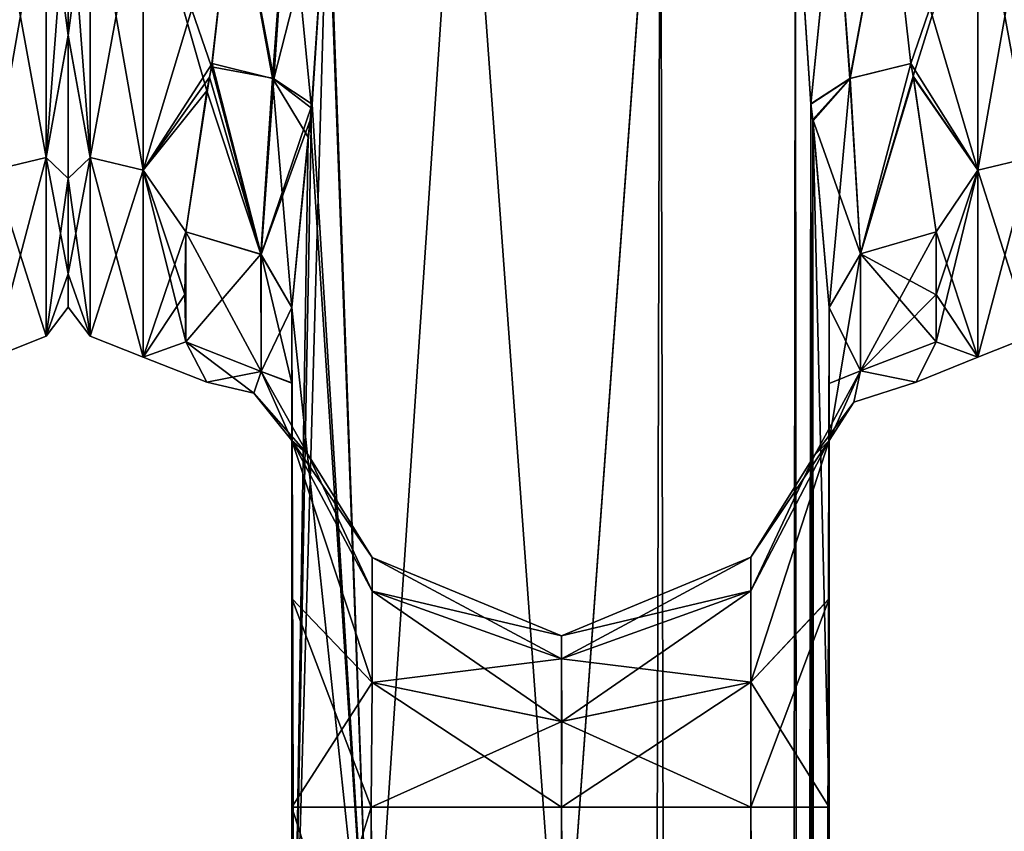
# Model space of a CAD drawing. Extents: x -23 to 1160, y -1799 to -1.
# Tile 181 of 216: x 780 to 826, y -73 to -35. Entities that reach past the tile are written whole.
import ezdxf

# ---------------------------------------------------------------- set-up
doc = ezdxf.new("R2010")
doc.units = 0
doc.header["$LTSCALE"] = 72.282644
for name, color, linetype in [('1143', 7, 'CONTINUOUS'), ('1147', 7, 'CONTINUOUS'), ('1217', 7, 'CONTINUOUS'), ('1218', 7, 'CONTINUOUS'), ('1221', 7, 'CONTINUOUS'), ('1223', 7, 'CONTINUOUS'), ('1224', 7, 'CONTINUOUS'), ('1228', 7, 'CONTINUOUS'), ('1229', 7, 'CONTINUOUS'), ('1230', 7, 'CONTINUOUS'), ('1232', 7, 'CONTINUOUS'), ('1233', 7, 'CONTINUOUS'), ('1234', 7, 'CONTINUOUS'), ('1236', 7, 'CONTINUOUS'), ('1237', 7, 'CONTINUOUS'), ('1238', 7, 'CONTINUOUS'), ('1258', 7, 'CONTINUOUS'), ('1259', 7, 'CONTINUOUS'), ('1260', 7, 'CONTINUOUS'), ('1264', 7, 'CONTINUOUS'), ('1265', 7, 'CONTINUOUS'), ('1266', 7, 'CONTINUOUS'), ('1267', 7, 'CONTINUOUS'), ('1268', 7, 'CONTINUOUS')]:
    doc.layers.add(name, color=color, linetype=linetype)

msp = doc.modelspace()

# ---------------------------------------------------------------- linework, layer by layer
at = {"layer": '1143', "linetype": 'CONTINUOUS'}
for points in [[(782, -28, -20.5), (782, -28, 20.5), (782, -35.792, 18.957), (782, -28, -20.5)], [(782, -35.799, -18.954), (782, -28, -20.5), (782, -35.792, 18.957), (782, -35.799, -18.954)], [(782, -42.48, 14.508), (782, -35.799, -18.954), (782, -35.792, 18.957), (782, -42.48, 14.508)], [(782, -42.483, -14.505), (782, -35.799, -18.954), (782, -42.48, 14.508), (782, -42.483, -14.505)], [(782, -46.935, 7.854), (782, -42.483, -14.505), (782, -42.48, 14.508), (782, -46.935, 7.854)], [(782, -46.933, -7.859), (782, -42.483, -14.505), (782, -46.935, 7.854), (782, -46.933, -7.859)], [(782, -48.497, -0.006), (782, -46.933, -7.859), (782, -46.935, 7.854), (782, -48.497, -0.006)]]:
    msp.add_3dface(points, dxfattribs=at)
at = {"layer": '1147', "linetype": 'CONTINUOUS'}
for points in [[(778.5, -42.103, -19.419), (778.5, -28, -24), (780.975, -41.504, -18.587), (778.5, -42.103, -19.419)], [(778.5, -28, -24), (780.975, -28, -22.975), (780.975, -41.504, -18.587), (778.5, -28, -24)], [(778.5, -28, 24), (778.5, -42.099, 19.422), (780.975, -28, 22.975), (778.5, -28, 24)], [(778.5, -42.099, 19.422), (780.975, -41.504, 18.587), (780.975, -28, 22.975), (778.5, -42.099, 19.422)], [(782, -35.792, 18.957), (782, -28, 20.5), (780.975, -41.504, 18.587), (782, -35.792, 18.957)], [(780.975, -41.504, 18.587), (782, -28, 20.5), (780.975, -28, 22.975), (780.975, -41.504, 18.587)], [(782, -28, -20.5), (782, -35.799, -18.954), (780.975, -28, -22.975), (782, -28, -20.5)], [(780.975, -28, -22.975), (782, -35.799, -18.954), (780.975, -41.504, -18.587), (780.975, -28, -22.975)], [(782, -42.48, 14.508), (782, -35.792, 18.957), (780.975, -41.504, 18.587), (782, -42.48, 14.508)], [(782, -35.799, -18.954), (782, -42.483, -14.505), (780.975, -41.504, -18.587), (782, -35.799, -18.954)], [(778.5, -42.099, 19.422), (778.5, -50.828, 7.407), (780.975, -41.504, 18.587), (778.5, -42.099, 19.422)], [(778.5, -50.828, 7.407), (780.975, -49.85, 7.1), (780.975, -41.504, 18.587), (778.5, -50.828, 7.407)], [(778.5, -42.103, -19.419), (780.975, -41.504, -18.587), (780.975, -49.85, -7.1), (778.5, -42.103, -19.419)], [(782, -42.483, -14.505), (782, -46.933, -7.859), (780.975, -41.504, -18.587), (782, -42.483, -14.505)], [(780.975, -41.504, -18.587), (782, -46.933, -7.859), (780.975, -49.85, -7.1), (780.975, -41.504, -18.587)], [(780.975, -49.85, 7.1), (782, -42.48, 14.508), (780.975, -41.504, 18.587), (780.975, -49.85, 7.1)], [(778.5, -50.829, -7.407), (778.5, -42.103, -19.419), (780.975, -49.85, -7.1), (778.5, -50.829, -7.407)], [(782, -46.935, 7.854), (782, -42.48, 14.508), (780.975, -49.85, 7.1), (782, -46.935, 7.854)], [(782, -46.933, -7.859), (782, -48.497, -0.006), (780.975, -49.85, -7.1), (782, -46.933, -7.859)], [(782, -48.497, -0.006), (782, -46.935, 7.854), (780.975, -49.85, 7.1), (782, -48.497, -0.006)], [(780.975, -49.85, -7.1), (782, -48.497, -0.006), (780.975, -49.85, 7.1), (780.975, -49.85, -7.1)], [(778.5, -50.828, 7.407), (778.5, -50.829, -7.407), (780.975, -49.85, 7.1), (778.5, -50.828, 7.407)], [(778.5, -50.829, -7.407), (780.975, -49.85, -7.1), (780.975, -49.85, 7.1), (778.5, -50.829, -7.407)]]:
    msp.add_3dface(points, dxfattribs=at)
at = {"layer": '1217', "linetype": 'CONTINUOUS'}
for points in [[(817.55, -71.85, -20.5), (817.55, -48.512, -20.5), (817.55, -52.028, -16.237), (817.55, -71.85, -20.5)], [(817.55, -48.512, 20.5), (817.55, -71.85, 20.5), (817.55, -62.106, 18.036), (817.55, -48.512, 20.5)], [(817.55, -52.061, 16.188), (817.55, -48.512, 20.5), (817.55, -62.106, 18.036), (817.55, -52.061, 16.188)], [(817.55, -62.113, -18.04), (817.55, -71.85, -20.5), (817.55, -52.028, -16.237), (817.55, -62.113, -18.04)], [(817.55, -54.723, -11.265), (817.55, -62.113, -18.04), (817.55, -52.028, -16.237), (817.55, -54.723, -11.265)], [(817.55, -54.723, 11.265), (817.55, -52.061, 16.188), (817.55, -62.106, 18.036), (817.55, -54.723, 11.265)]]:
    msp.add_3dface(points, dxfattribs=at)
at = {"layer": '1218', "linetype": 'CONTINUOUS'}
for points in [[(792.45, -48.51, 20.502), (792.45, -52.037, 16.224), (792.45, -71.85, 20.5), (792.45, -48.51, 20.502)], [(792.45, -52.033, -16.23), (792.45, -48.512, -20.5), (792.45, -62.108, -18.037), (792.45, -52.033, -16.23)], [(792.45, -62.108, -18.037), (792.45, -48.512, -20.5), (792.45, -71.85, -20.5), (792.45, -62.108, -18.037)], [(792.45, -54.723, -11.265), (792.45, -52.033, -16.23), (792.45, -62.108, -18.037), (792.45, -54.723, -11.265)], [(792.45, -52.037, 16.224), (792.45, -54.723, 11.265), (792.45, -62.103, 18.035), (792.45, -52.037, 16.224)], [(792.45, -71.85, 20.5), (792.45, -52.037, 16.224), (792.45, -62.103, 18.035), (792.45, -71.85, 20.5)]]:
    msp.add_3dface(points, dxfattribs=at)
at = {"layer": '1221', "linetype": 'CONTINUOUS'}
for points in [[(820.347, -28, -24), (824.5, -28, -24), (824.5, -42.103, -19.419), (820.347, -28, -24)], [(821.374, -37.118, -22.201), (820.347, -28, -24), (824.5, -42.103, -19.419), (821.374, -37.118, -22.201)], [(824.5, -28, 24), (820.347, -28, 24), (821.372, -37.11, 22.204), (824.5, -28, 24)], [(821.482, -37.713, 21.947), (824.5, -28, 24), (821.372, -37.11, 22.204), (821.482, -37.713, 21.947)], [(824.5, -28, 24), (821.482, -37.713, 21.947), (824.5, -42.099, 19.422), (824.5, -28, 24)], [(821.494, -37.771, -21.921), (821.374, -37.118, -22.201), (824.5, -42.103, -19.419), (821.494, -37.771, -21.921)], [(821.482, -37.713, 21.947), (822.55, -44.976, 16.966), (824.5, -42.099, 19.422), (821.482, -37.713, 21.947)], [(822.55, -44.976, -16.966), (821.494, -37.771, -21.921), (824.5, -42.103, -19.419), (822.55, -44.976, -16.966)], [(822.55, -47.913, 13.397), (822.55, -50.115, 9.323), (824.5, -42.099, 19.422), (822.55, -47.913, 13.397)], [(824.5, -42.099, 19.422), (822.55, -50.115, 9.323), (824.5, -50.828, 7.407), (824.5, -42.099, 19.422)], [(822.55, -44.976, 16.966), (822.55, -47.913, 13.397), (824.5, -42.099, 19.422), (822.55, -44.976, 16.966)], [(824.5, -50.829, -7.407), (822.55, -44.976, -16.966), (824.5, -42.103, -19.419), (824.5, -50.829, -7.407)], [(822.55, -47.901, -13.415), (822.55, -44.976, -16.966), (824.5, -50.829, -7.407), (822.55, -47.901, -13.415)], [(822.55, -50.115, -9.323), (822.55, -47.901, -13.415), (824.5, -50.829, -7.407), (822.55, -50.115, -9.323)], [(821.613, -52, 0.001), (822.55, -50.115, -9.323), (824.5, -50.829, -7.407), (821.613, -52, 0.001)], [(822.55, -50.115, 9.323), (821.613, -52, 0.001), (824.5, -50.828, 7.407), (822.55, -50.115, 9.323)], [(824.5, -50.828, 7.407), (821.613, -52, 0.001), (824.5, -50.829, -7.407), (824.5, -50.828, 7.407)]]:
    msp.add_3dface(points, dxfattribs=at)
at = {"layer": '1223', "linetype": 'CONTINUOUS'}
for points in [[(824.5, -42.103, -19.419), (824.5, -28, -24), (826.975, -41.504, -18.587), (824.5, -42.103, -19.419)], [(824.5, -28, -24), (826.975, -28, -22.975), (826.975, -41.504, -18.587), (824.5, -28, -24)], [(824.5, -28, 24), (824.5, -42.099, 19.422), (826.975, -28, 22.975), (824.5, -28, 24)], [(824.5, -42.099, 19.422), (826.975, -41.504, 18.587), (826.975, -28, 22.975), (824.5, -42.099, 19.422)], [(824.5, -42.099, 19.422), (824.5, -50.828, 7.407), (826.975, -41.504, 18.587), (824.5, -42.099, 19.422)], [(824.5, -50.828, 7.407), (826.975, -49.85, 7.1), (826.975, -41.504, 18.587), (824.5, -50.828, 7.407)], [(824.5, -42.103, -19.419), (826.975, -41.504, -18.587), (826.975, -49.85, -7.1), (824.5, -42.103, -19.419)], [(824.5, -50.829, -7.407), (824.5, -42.103, -19.419), (826.975, -49.85, -7.1), (824.5, -50.829, -7.407)], [(824.5, -50.828, 7.407), (824.5, -50.829, -7.407), (826.975, -49.85, 7.1), (824.5, -50.828, 7.407)], [(824.5, -50.829, -7.407), (826.975, -49.85, -7.1), (826.975, -49.85, 7.1), (824.5, -50.829, -7.407)]]:
    msp.add_3dface(points, dxfattribs=at)
at = {"layer": '1224', "linetype": 'CONTINUOUS'}
for points in [[(800.43, -20, -32.115), (796.161, -83.45, -29.288), (794.124, -28, -26.571), (800.43, -20, -32.115)], [(805.05, -83.45, -33), (796.161, -83.45, -29.288), (800.43, -20, -32.115), (805.05, -83.45, -33)], [(809.67, -20, -32.115), (805.05, -83.45, -33), (800.43, -20, -32.115), (809.67, -20, -32.115)], [(813.795, -1716.55, -29.333), (805.05, -1716.55, -33), (809.67, -20, -32.115), (813.795, -1716.55, -29.333)], [(805.05, -1716.55, -33), (805.05, -83.45, -33), (809.67, -20, -32.115), (805.05, -1716.55, -33)], [(815.976, -28, -26.571), (813.795, -1716.55, -29.333), (809.67, -20, -32.115), (815.976, -28, -26.571)], [(796.161, -83.45, -29.288), (792.55, -83.45, -20.5), (794.124, -28, -26.571), (796.161, -83.45, -29.288)], [(794.124, -28, -26.571), (792.55, -83.45, -20.5), (793.375, -39.193, -24.967), (794.124, -28, -26.571)], [(816.706, -39.014, -25.014), (813.795, -1716.55, -29.333), (815.976, -28, -26.571), (816.706, -39.014, -25.014)], [(816.794, -39.796, -24.78), (813.795, -1716.55, -29.333), (816.706, -39.014, -25.014), (816.794, -39.796, -24.78)], [(793.375, -39.193, -24.967), (792.55, -83.45, -20.5), (793.217, -40.556, -24.53), (793.375, -39.193, -24.967)], [(817.55, -48.512, -20.5), (813.795, -1716.55, -29.333), (816.794, -39.796, -24.78), (817.55, -48.512, -20.5)], [(792.55, -83.45, -20.5), (792.45, -48.512, -20.5), (793.217, -40.556, -24.53), (792.55, -83.45, -20.5)], [(792.45, -71.85, -20.5), (792.45, -48.512, -20.5), (792.55, -83.45, -20.5), (792.45, -71.85, -20.5)], [(817.55, -48.512, -20.5), (817.55, -71.85, -20.5), (813.795, -1716.55, -29.333), (817.55, -48.512, -20.5)], [(805.05, -71.85, -8), (805, -1716.55, -8), (813.839, -1728.15, -11.612), (805.05, -71.85, -8)], [(813.903, -71.85, -11.675), (805.05, -71.85, -8), (813.839, -1728.15, -11.612), (813.903, -71.85, -11.675)], [(817.55, -71.85, -20.5), (817.55, -1716.55, -20.5), (813.795, -1716.55, -29.333), (817.55, -71.85, -20.5)], [(817.55, -1728.15, -20.5), (813.903, -71.85, -11.675), (813.839, -1728.15, -11.612), (817.55, -1728.15, -20.5)], [(817.55, -1728.15, -20.5), (817.55, -1716.55, -20.5), (813.903, -71.85, -11.675), (817.55, -1728.15, -20.5)], [(817.55, -1716.55, -20.5), (817.55, -71.85, -20.5), (813.903, -71.85, -11.675), (817.55, -1716.55, -20.5)]]:
    msp.add_3dface(points, dxfattribs=at)
at = {"layer": '1228', "linetype": 'CONTINUOUS'}
for points in [[(794.021, -24.104, 26.383), (796.162, -83.45, 29.29), (800.429, -20, 32.115), (794.021, -24.104, 26.383)], [(796.162, -83.45, 29.29), (805.05, -83.45, 33), (800.429, -20, 32.115), (796.162, -83.45, 29.29)], [(800.429, -20, 32.115), (805.05, -83.45, 33), (809.67, -20, 32.115), (800.429, -20, 32.115)], [(805.05, -83.45, 33), (813.795, -1716.55, 29.333), (809.67, -20, 32.115), (805.05, -83.45, 33)], [(809.67, -20, 32.115), (813.795, -1716.55, 29.333), (815.976, -28, 26.571), (809.67, -20, 32.115)], [(794.124, -28, 26.571), (796.162, -83.45, 29.29), (794.021, -24.104, 26.383), (794.124, -28, 26.571)], [(793.394, -39.016, 25.015), (796.162, -83.45, 29.29), (794.124, -28, 26.571), (793.394, -39.016, 25.015)], [(813.795, -1716.55, 29.333), (817.55, -1716.55, 20.5), (815.976, -28, 26.571), (813.795, -1716.55, 29.333)], [(815.976, -28, 26.571), (817.55, -1716.55, 20.5), (816.705, -39.005, 25.017), (815.976, -28, 26.571)], [(793.31, -39.765, 24.791), (796.162, -83.45, 29.29), (793.394, -39.016, 25.015), (793.31, -39.765, 24.791)], [(816.705, -39.005, 25.017), (817.55, -1716.55, 20.5), (816.786, -39.724, 24.803), (816.705, -39.005, 25.017)], [(792.45, -48.51, 20.502), (796.162, -83.45, 29.29), (793.31, -39.765, 24.791), (792.45, -48.51, 20.502)], [(817.55, -71.85, 20.5), (817.55, -48.512, 20.5), (816.786, -39.724, 24.803), (817.55, -71.85, 20.5)], [(817.55, -1716.55, 20.5), (817.55, -71.85, 20.5), (816.786, -39.724, 24.803), (817.55, -1716.55, 20.5)], [(792.45, -48.51, 20.502), (792.45, -71.85, 20.5), (796.162, -83.45, 29.29), (792.45, -48.51, 20.502)], [(792.45, -71.85, 20.5), (792.55, -83.45, 20.5), (796.162, -83.45, 29.29), (792.45, -71.85, 20.5)], [(805, -1716.55, 8), (805.05, -71.85, 8), (813.839, -1728.15, 11.612), (805, -1716.55, 8)], [(805.05, -71.85, 8), (813.903, -71.85, 11.675), (813.839, -1728.15, 11.612), (805.05, -71.85, 8)], [(817.55, -71.85, 20.5), (817.55, -1716.55, 20.5), (813.839, -1728.15, 11.612), (817.55, -71.85, 20.5)], [(813.903, -71.85, 11.675), (817.55, -71.85, 20.5), (813.839, -1728.15, 11.612), (813.903, -71.85, 11.675)]]:
    msp.add_3dface(points, dxfattribs=at)
at = {"layer": '1229', "linetype": 'CONTINUOUS'}
for points in [[(792.45, -54.723, -11.265), (792.45, -62.108, -18.037), (796.211, -66.019, -10.099), (792.45, -54.723, -11.265)], [(792.45, -54.723, -11.265), (796.211, -66.019, -10.099), (796.211, -61.751, -5.831), (792.45, -54.723, -11.265)], [(792.45, -54.723, -11.265), (796.211, -61.751, -5.831), (796.211, -60.189), (792.45, -54.723, -11.265)], [(792.45, -54.723, -11.265), (796.211, -60.189), (793.219, -55.385, 0.019), (792.45, -54.723, -11.265)], [(792.45, -62.103, 18.035), (792.45, -54.723, 11.265), (796.211, -66.019, 10.099), (792.45, -62.103, 18.035)], [(792.45, -54.723, 11.265), (796.211, -61.751, 5.831), (796.211, -66.019, 10.099), (792.45, -54.723, 11.265)], [(796.211, -61.751, 5.831), (792.45, -54.723, 11.265), (793.219, -55.385, 0.019), (796.211, -61.751, 5.831)], [(817.55, -62.113, -18.04), (817.55, -54.723, -11.265), (813.903, -66.012, -10.111), (817.55, -62.113, -18.04)], [(817.55, -54.723, -11.265), (816.881, -55.386, 0.001), (813.903, -61.739, -5.838), (817.55, -54.723, -11.265)], [(813.903, -66.012, -10.111), (817.55, -54.723, -11.265), (813.903, -61.739, -5.838), (813.903, -66.012, -10.111)], [(817.55, -54.723, 11.265), (817.55, -62.106, 18.036), (813.903, -66.012, 10.111), (817.55, -54.723, 11.265)], [(816.881, -55.386, 0.001), (817.55, -54.723, 11.265), (813.903, -60.175), (816.881, -55.386, 0.001)], [(813.903, -60.175), (817.55, -54.723, 11.265), (813.903, -61.739, 5.838), (813.903, -60.175)], [(813.903, -61.739, 5.838), (817.55, -54.723, 11.265), (813.903, -66.012, 10.111), (813.903, -61.739, 5.838)], [(796.211, -60.189), (796.211, -61.751, 5.831), (793.219, -55.385, 0.019), (796.211, -60.189)], [(813.903, -61.739, -5.838), (816.881, -55.386, 0.001), (813.903, -60.175), (813.903, -61.739, -5.838)], [(805.055, -63.85), (805.053, -64.922, 4), (796.211, -60.189), (805.055, -63.85)], [(796.211, -61.751, -5.831), (805.055, -63.85), (796.211, -60.189), (796.211, -61.751, -5.831)], [(796.211, -60.189), (805.053, -64.922, 4), (796.211, -61.751, 5.831), (796.211, -60.189)], [(813.903, -60.175), (813.903, -61.739, 5.838), (805.055, -63.85), (813.903, -60.175)], [(805.057, -64.922, -4), (813.903, -60.175), (805.055, -63.85), (805.057, -64.922, -4)], [(813.903, -61.739, -5.838), (813.903, -60.175), (805.057, -64.922, -4), (813.903, -61.739, -5.838)], [(805.057, -64.922, -4), (805.055, -63.85), (796.211, -61.751, -5.831), (805.057, -64.922, -4)], [(796.211, -66.019, -10.099), (805.057, -64.922, -4), (796.211, -61.751, -5.831), (796.211, -66.019, -10.099)], [(805.053, -64.922, 4), (805.052, -67.85, 6.928), (796.211, -61.751, 5.831), (805.053, -64.922, 4)], [(796.211, -61.751, 5.831), (805.052, -67.85, 6.928), (796.211, -66.019, 10.099), (796.211, -61.751, 5.831)], [(813.903, -61.739, 5.838), (813.903, -66.012, 10.111), (805.053, -64.922, 4), (813.903, -61.739, 5.838)], [(805.055, -63.85), (813.903, -61.739, 5.838), (805.053, -64.922, 4), (805.055, -63.85)], [(805.058, -67.85, -6.928), (813.903, -61.739, -5.838), (805.057, -64.922, -4), (805.058, -67.85, -6.928)], [(813.903, -66.012, -10.111), (813.903, -61.739, -5.838), (805.058, -67.85, -6.928), (813.903, -66.012, -10.111)], [(792.45, -71.85, 20.5), (792.45, -62.103, 18.035), (796.161, -71.85, 11.612), (792.45, -71.85, 20.5)], [(796.161, -71.85, 11.612), (792.45, -62.103, 18.035), (796.211, -66.019, 10.099), (796.161, -71.85, 11.612)], [(792.45, -62.108, -18.037), (792.45, -71.85, -20.5), (796.211, -66.019, -10.099), (792.45, -62.108, -18.037)], [(817.55, -62.106, 18.036), (817.55, -71.85, 20.5), (813.903, -66.012, 10.111), (817.55, -62.106, 18.036)], [(817.55, -71.85, -20.5), (817.55, -62.113, -18.04), (813.903, -71.85, -11.675), (817.55, -71.85, -20.5)], [(813.903, -71.85, -11.675), (817.55, -62.113, -18.04), (813.903, -66.012, -10.111), (813.903, -71.85, -11.675)], [(805.058, -67.85, -6.928), (805.057, -64.922, -4), (796.211, -66.019, -10.099), (805.058, -67.85, -6.928)], [(805.053, -64.922, 4), (813.903, -66.012, 10.111), (805.052, -67.85, 6.928), (805.053, -64.922, 4)], [(792.45, -71.85, -20.5), (796.161, -71.85, -11.612), (796.211, -66.019, -10.099), (792.45, -71.85, -20.5)], [(796.161, -71.85, -11.612), (805.058, -67.85, -6.928), (796.211, -66.019, -10.099), (796.161, -71.85, -11.612)], [(805.05, -71.85, 8), (796.161, -71.85, 11.612), (796.211, -66.019, 10.099), (805.05, -71.85, 8)], [(805.052, -67.85, 6.928), (805.05, -71.85, 8), (796.211, -66.019, 10.099), (805.052, -67.85, 6.928)], [(813.903, -71.85, -11.675), (813.903, -66.012, -10.111), (805.05, -71.85, -8), (813.903, -71.85, -11.675)], [(805.05, -71.85, -8), (813.903, -66.012, -10.111), (805.058, -67.85, -6.928), (805.05, -71.85, -8)], [(813.903, -66.012, 10.111), (813.903, -71.85, 11.675), (805.052, -67.85, 6.928), (813.903, -66.012, 10.111)], [(813.903, -66.012, 10.111), (817.55, -71.85, 20.5), (813.903, -71.85, 11.675), (813.903, -66.012, 10.111)], [(796.161, -71.85, -11.612), (805.05, -71.85, -8), (805.058, -67.85, -6.928), (796.161, -71.85, -11.612)], [(813.903, -71.85, 11.675), (805.05, -71.85, 8), (805.052, -67.85, 6.928), (813.903, -71.85, 11.675)]]:
    msp.add_3dface(points, dxfattribs=at)
at = {"layer": '1230', "linetype": 'CONTINUOUS'}
for points in [[(782, -28, 20.5), (782, -28, -20.5), (782, -35.792, -18.957), (782, -28, 20.5)], [(782, -35.799, 18.954), (782, -28, 20.5), (782, -35.792, -18.957), (782, -35.799, 18.954)], [(782, -42.48, -14.508), (782, -35.799, 18.954), (782, -35.792, -18.957), (782, -42.48, -14.508)], [(782, -42.483, 14.505), (782, -35.799, 18.954), (782, -42.48, -14.508), (782, -42.483, 14.505)], [(782, -46.935, -7.854), (782, -42.483, 14.505), (782, -42.48, -14.508), (782, -46.935, -7.854)], [(782, -46.933, 7.859), (782, -42.483, 14.505), (782, -46.935, -7.854), (782, -46.933, 7.859)], [(782, -48.497, 0.006), (782, -46.933, 7.859), (782, -46.935, -7.854), (782, -48.497, 0.006)]]:
    msp.add_3dface(points, dxfattribs=at)
at = {"layer": '1232', "linetype": 'CONTINUOUS'}
for points in [[(789.753, -28, 24), (785.5, -28, 24), (785.5, -42.103, 19.419), (789.753, -28, 24)], [(789.753, -28, 24), (785.5, -42.103, 19.419), (788.726, -37.118, 22.201), (789.753, -28, 24)], [(785.5, -28, -24), (789.753, -28, -24), (788.706, -37.264, -22.14), (785.5, -28, -24)], [(788.484, -38.393, -21.633), (785.5, -28, -24), (788.706, -37.264, -22.14), (788.484, -38.393, -21.633)], [(785.5, -28, -24), (788.484, -38.393, -21.633), (785.5, -42.099, -19.422), (785.5, -28, -24)], [(788.726, -37.118, 22.201), (785.5, -42.103, 19.419), (788.611, -37.748, 21.931), (788.726, -37.118, 22.201)], [(788.611, -37.748, 21.931), (785.5, -42.103, 19.419), (787.5, -44.976, 16.966), (788.611, -37.748, 21.931)], [(788.484, -38.393, -21.633), (787.5, -44.976, -16.966), (785.5, -42.099, -19.422), (788.484, -38.393, -21.633)], [(785.5, -42.099, -19.422), (787.5, -44.976, -16.966), (787.45, -47.901, -13.415), (785.5, -42.099, -19.422)], [(785.5, -50.828, -7.407), (785.5, -42.099, -19.422), (787.5, -50.115, -9.323), (785.5, -50.828, -7.407)], [(787.5, -50.115, -9.323), (785.5, -42.099, -19.422), (787.45, -47.901, -13.415), (787.5, -50.115, -9.323)], [(785.5, -42.103, 19.419), (785.5, -50.829, 7.407), (787.5, -44.976, 16.966), (785.5, -42.103, 19.419)], [(787.5, -44.976, 16.966), (785.5, -50.829, 7.407), (787.45, -47.904, 13.411), (787.5, -44.976, 16.966)], [(787.45, -47.904, 13.411), (785.5, -50.829, 7.407), (787.5, -50.115, 9.323), (787.45, -47.904, 13.411)], [(788.486, -52, 0.015), (785.5, -50.828, -7.407), (787.5, -50.115, -9.323), (788.486, -52, 0.015)], [(787.5, -50.115, 9.323), (785.5, -50.829, 7.407), (788.486, -52, 0.015), (787.5, -50.115, 9.323)], [(785.5, -50.829, 7.407), (785.5, -50.828, -7.407), (788.486, -52, 0.015), (785.5, -50.829, 7.407)]]:
    msp.add_3dface(points, dxfattribs=at)
at = {"layer": '1233', "linetype": 'CONTINUOUS'}
for points in [[(796.097, -1728.15, 11.675), (792.45, -1728.15, 20.5), (796.161, -71.85, 11.612), (796.097, -1728.15, 11.675)], [(796.161, -71.85, 11.612), (792.45, -1728.15, 20.5), (792.55, -83.45, 20.5), (796.161, -71.85, 11.612)], [(792.45, -71.85, 20.5), (796.161, -71.85, 11.612), (792.55, -83.45, 20.5), (792.45, -71.85, 20.5)], [(805, -1716.55, 8), (796.097, -1728.15, 11.675), (796.161, -71.85, 11.612), (805, -1716.55, 8)], [(805.05, -71.85, 8), (805, -1716.55, 8), (796.161, -71.85, 11.612), (805.05, -71.85, 8)]]:
    msp.add_3dface(points, dxfattribs=at)
at = {"layer": '1234', "linetype": 'CONTINUOUS'}
for points in [[(796.097, -1728.15, -11.675), (792.45, -71.85, -20.5), (792.55, -83.45, -20.5), (796.097, -1728.15, -11.675)], [(792.45, -71.85, -20.5), (796.097, -1728.15, -11.675), (796.161, -71.85, -11.612), (792.45, -71.85, -20.5)], [(796.097, -1728.15, -11.675), (804.95, -1728.15, -8), (796.161, -71.85, -11.612), (796.097, -1728.15, -11.675)], [(804.95, -1728.15, -8), (805, -1716.55, -8), (796.161, -71.85, -11.612), (804.95, -1728.15, -8)], [(796.161, -71.85, -11.612), (805, -1716.55, -8), (805.05, -71.85, -8), (796.161, -71.85, -11.612)]]:
    msp.add_3dface(points, dxfattribs=at)
at = {"layer": '1236', "linetype": 'CONTINUOUS'}
for points in [[(782, -35.792, -18.957), (782, -28, -20.5), (783.025, -41.504, -18.587), (782, -35.792, -18.957)], [(783.025, -41.504, -18.587), (782, -28, -20.5), (783.025, -28, -22.975), (783.025, -41.504, -18.587)], [(782, -28, 20.5), (782, -35.799, 18.954), (783.025, -28, 22.975), (782, -28, 20.5)], [(783.025, -28, 22.975), (782, -35.799, 18.954), (783.025, -41.504, 18.587), (783.025, -28, 22.975)], [(785.5, -42.103, 19.419), (785.5, -28, 24), (783.025, -41.504, 18.587), (785.5, -42.103, 19.419)], [(785.5, -28, 24), (783.025, -28, 22.975), (783.025, -41.504, 18.587), (785.5, -28, 24)], [(785.5, -28, -24), (785.5, -42.099, -19.422), (783.025, -28, -22.975), (785.5, -28, -24)], [(785.5, -42.099, -19.422), (783.025, -41.504, -18.587), (783.025, -28, -22.975), (785.5, -42.099, -19.422)], [(782, -42.48, -14.508), (782, -35.792, -18.957), (783.025, -41.504, -18.587), (782, -42.48, -14.508)], [(782, -35.799, 18.954), (782, -42.483, 14.505), (783.025, -41.504, 18.587), (782, -35.799, 18.954)], [(782, -42.483, 14.505), (782, -46.933, 7.859), (783.025, -41.504, 18.587), (782, -42.483, 14.505)], [(783.025, -41.504, 18.587), (782, -46.933, 7.859), (783.025, -49.85, 7.1), (783.025, -41.504, 18.587)], [(783.025, -49.85, -7.1), (782, -42.48, -14.508), (783.025, -41.504, -18.587), (783.025, -49.85, -7.1)], [(785.5, -42.099, -19.422), (785.5, -50.828, -7.407), (783.025, -41.504, -18.587), (785.5, -42.099, -19.422)], [(785.5, -50.828, -7.407), (783.025, -49.85, -7.1), (783.025, -41.504, -18.587), (785.5, -50.828, -7.407)], [(785.5, -42.103, 19.419), (783.025, -41.504, 18.587), (783.025, -49.85, 7.1), (785.5, -42.103, 19.419)], [(785.5, -50.829, 7.407), (785.5, -42.103, 19.419), (783.025, -49.85, 7.1), (785.5, -50.829, 7.407)], [(782, -46.935, -7.854), (782, -42.48, -14.508), (783.025, -49.85, -7.1), (782, -46.935, -7.854)], [(782, -46.933, 7.859), (782, -48.497, 0.006), (783.025, -49.85, 7.1), (782, -46.933, 7.859)], [(782, -48.497, 0.006), (782, -46.935, -7.854), (783.025, -49.85, -7.1), (782, -48.497, 0.006)], [(783.025, -49.85, 7.1), (782, -48.497, 0.006), (783.025, -49.85, -7.1), (783.025, -49.85, 7.1)], [(785.5, -50.828, -7.407), (785.5, -50.829, 7.407), (783.025, -49.85, -7.1), (785.5, -50.828, -7.407)], [(785.5, -50.829, 7.407), (783.025, -49.85, 7.1), (783.025, -49.85, -7.1), (785.5, -50.829, 7.407)]]:
    msp.add_3dface(points, dxfattribs=at)
at = {"layer": '1237', "linetype": 'CONTINUOUS'}
for points in [[(787.5, -44.976, 16.966), (787.45, -47.904, 13.411), (787.5, -50.115, 9.323), (787.5, -44.976, 16.966)], [(787.5, -44.976, 16.966), (787.5, -50.115, 9.323), (791.018, -51.495, 9.904), (787.5, -44.976, 16.966)], [(787.5, -44.976, 16.966), (791.018, -51.495, 9.904), (791.017, -46.034, 18.023), (787.5, -44.976, 16.966)], [(792.45, -52.037, 16.224), (792.45, -48.51, 20.502), (791.017, -46.034, 18.023), (792.45, -52.037, 16.224)], [(791.018, -51.495, 9.904), (792.45, -52.037, 16.224), (791.017, -46.034, 18.023), (791.018, -51.495, 9.904)], [(792.45, -54.723, 11.265), (792.45, -52.037, 16.224), (791.018, -51.495, 9.904), (792.45, -54.723, 11.265)]]:
    msp.add_3dface(points, dxfattribs=at)
at = {"layer": '1238', "linetype": 'CONTINUOUS'}
for points in [[(787.5, -44.976, -16.966), (787.5, -50.115, -9.323), (787.45, -47.901, -13.415), (787.5, -44.976, -16.966)], [(787.5, -50.115, -9.323), (787.5, -44.976, -16.966), (791.003, -46.024, -18.013), (787.5, -50.115, -9.323)], [(787.5, -50.115, -9.323), (791.003, -46.024, -18.013), (791.018, -51.495, -9.904), (787.5, -50.115, -9.323)], [(791.003, -46.024, -18.013), (792.45, -48.512, -20.5), (791.018, -51.495, -9.904), (791.003, -46.024, -18.013)], [(792.45, -48.512, -20.5), (792.45, -52.033, -16.23), (791.018, -51.495, -9.904), (792.45, -48.512, -20.5)], [(792.45, -52.033, -16.23), (792.45, -54.723, -11.265), (791.018, -51.495, -9.904), (792.45, -52.033, -16.23)]]:
    msp.add_3dface(points, dxfattribs=at)
at = {"layer": '1258', "linetype": 'CONTINUOUS'}
for points in [[(789.753, -28, 24), (788.726, -37.118, 22.201), (791.611, -37.831, 22.912), (789.753, -28, 24)], [(789.753, -28, 24), (791.611, -37.831, 22.912), (792.288, -28, 24.691), (789.753, -28, 24)], [(793.394, -39.016, 25.015), (794.124, -28, 26.571), (791.611, -37.831, 22.912), (793.394, -39.016, 25.015)], [(791.611, -37.831, 22.912), (794.124, -28, 26.571), (792.288, -28, 24.691), (791.611, -37.831, 22.912)], [(788.726, -37.118, 22.201), (788.611, -37.748, 21.931), (791.017, -46.034, 18.023), (788.726, -37.118, 22.201)], [(788.726, -37.118, 22.201), (791.017, -46.034, 18.023), (791.611, -37.831, 22.912), (788.726, -37.118, 22.201)], [(788.611, -37.748, 21.931), (787.5, -44.976, 16.966), (791.017, -46.034, 18.023), (788.611, -37.748, 21.931)], [(791.017, -46.034, 18.023), (793.394, -39.016, 25.015), (791.611, -37.831, 22.912), (791.017, -46.034, 18.023)], [(793.31, -39.765, 24.791), (793.394, -39.016, 25.015), (791.017, -46.034, 18.023), (793.31, -39.765, 24.791)], [(792.45, -48.51, 20.502), (793.31, -39.765, 24.791), (791.017, -46.034, 18.023), (792.45, -48.51, 20.502)]]:
    msp.add_3dface(points, dxfattribs=at)
at = {"layer": '1259', "linetype": 'CONTINUOUS'}
for points in [[(787.5, -50.115, 9.323), (788.486, -52, 0.015), (791.018, -51.495, 9.904), (787.5, -50.115, 9.323)], [(788.486, -52, 0.015), (787.5, -50.115, -9.323), (790.67, -52.508, 0), (788.486, -52, 0.015)], [(787.5, -50.115, -9.323), (791.018, -51.495, -9.904), (790.67, -52.508, 0), (787.5, -50.115, -9.323)], [(788.486, -52, 0.015), (790.67, -52.508, 0), (791.018, -51.495, 9.904), (788.486, -52, 0.015)], [(790.67, -52.508, 0), (792.45, -54.723, 11.265), (791.018, -51.495, 9.904), (790.67, -52.508, 0)], [(791.018, -51.495, -9.904), (793.219, -55.385, 0.019), (790.67, -52.508, 0), (791.018, -51.495, -9.904)], [(792.45, -54.723, -11.265), (793.219, -55.385, 0.019), (791.018, -51.495, -9.904), (792.45, -54.723, -11.265)], [(793.219, -55.385, 0.019), (792.45, -54.723, 11.265), (790.67, -52.508, 0), (793.219, -55.385, 0.019)]]:
    msp.add_3dface(points, dxfattribs=at)
at = {"layer": '1260', "linetype": 'CONTINUOUS'}
for points in [[(788.706, -37.264, -22.14), (789.753, -28, -24), (791.552, -37.806, -22.877), (788.706, -37.264, -22.14)], [(789.753, -28, -24), (792.288, -28, -24.691), (791.552, -37.806, -22.877), (789.753, -28, -24)], [(792.288, -28, -24.691), (793.375, -39.193, -24.967), (791.552, -37.806, -22.877), (792.288, -28, -24.691)], [(794.124, -28, -26.571), (793.375, -39.193, -24.967), (792.288, -28, -24.691), (794.124, -28, -26.571)], [(788.484, -38.393, -21.633), (788.706, -37.264, -22.14), (791.003, -46.024, -18.013), (788.484, -38.393, -21.633)], [(788.706, -37.264, -22.14), (791.552, -37.806, -22.877), (791.003, -46.024, -18.013), (788.706, -37.264, -22.14)], [(791.552, -37.806, -22.877), (792.45, -48.512, -20.5), (791.003, -46.024, -18.013), (791.552, -37.806, -22.877)], [(793.217, -40.556, -24.53), (792.45, -48.512, -20.5), (791.552, -37.806, -22.877), (793.217, -40.556, -24.53)], [(793.375, -39.193, -24.967), (793.217, -40.556, -24.53), (791.552, -37.806, -22.877), (793.375, -39.193, -24.967)], [(787.5, -44.976, -16.966), (788.484, -38.393, -21.633), (791.003, -46.024, -18.013), (787.5, -44.976, -16.966)]]:
    msp.add_3dface(points, dxfattribs=at)
at = {"layer": '1264', "linetype": 'CONTINUOUS'}
for points in [[(815.976, -28, 26.571), (816.705, -39.005, 25.017), (817.812, -28, 24.691), (815.976, -28, 26.571)], [(816.705, -39.005, 25.017), (818.528, -37.815, 22.889), (817.812, -28, 24.691), (816.705, -39.005, 25.017)], [(818.528, -37.815, 22.889), (820.347, -28, 24), (817.812, -28, 24.691), (818.528, -37.815, 22.889)], [(821.372, -37.11, 22.204), (820.347, -28, 24), (818.528, -37.815, 22.889), (821.372, -37.11, 22.204)], [(819.015, -46.011, 18.001), (821.372, -37.11, 22.204), (818.528, -37.815, 22.889), (819.015, -46.011, 18.001)], [(821.482, -37.713, 21.947), (821.372, -37.11, 22.204), (819.015, -46.011, 18.001), (821.482, -37.713, 21.947)], [(822.55, -44.976, 16.966), (821.482, -37.713, 21.947), (819.015, -46.011, 18.001), (822.55, -44.976, 16.966)], [(816.705, -39.005, 25.017), (816.786, -39.724, 24.803), (818.528, -37.815, 22.889), (816.705, -39.005, 25.017)], [(816.786, -39.724, 24.803), (819.015, -46.011, 18.001), (818.528, -37.815, 22.889), (816.786, -39.724, 24.803)], [(816.786, -39.724, 24.803), (817.55, -48.512, 20.5), (819.015, -46.011, 18.001), (816.786, -39.724, 24.803)]]:
    msp.add_3dface(points, dxfattribs=at)
at = {"layer": '1265', "linetype": 'CONTINUOUS'}
for points in [[(822.55, -47.913, 13.397), (822.55, -44.976, 16.966), (819.015, -46.011, 18.001), (822.55, -47.913, 13.397)], [(817.55, -48.512, 20.5), (819.015, -51.465, 9.892), (819.015, -46.011, 18.001), (817.55, -48.512, 20.5)], [(822.55, -50.115, 9.323), (822.55, -47.913, 13.397), (819.015, -46.011, 18.001), (822.55, -50.115, 9.323)], [(819.015, -51.465, 9.892), (822.55, -50.115, 9.323), (819.015, -46.011, 18.001), (819.015, -51.465, 9.892)], [(817.55, -48.512, 20.5), (817.55, -52.061, 16.188), (819.015, -51.465, 9.892), (817.55, -48.512, 20.5)], [(817.55, -52.061, 16.188), (817.55, -54.723, 11.265), (819.015, -51.465, 9.892), (817.55, -52.061, 16.188)]]:
    msp.add_3dface(points, dxfattribs=at)
at = {"layer": '1266', "linetype": 'CONTINUOUS'}
for points in [[(822.55, -50.115, -9.323), (821.613, -52, 0.001), (819.014, -51.465, -9.892), (822.55, -50.115, -9.323)], [(821.613, -52, 0.001), (822.55, -50.115, 9.323), (819.015, -51.465, 9.892), (821.613, -52, 0.001)], [(816.881, -55.386, 0.001), (817.55, -54.723, -11.265), (819.014, -51.465, -9.892), (816.881, -55.386, 0.001)], [(816.881, -55.386, 0.001), (819.014, -51.465, -9.892), (818.705, -52.933, 0), (816.881, -55.386, 0.001)], [(817.55, -54.723, 11.265), (818.705, -52.933, 0), (819.015, -51.465, 9.892), (817.55, -54.723, 11.265)], [(819.014, -51.465, -9.892), (821.613, -52, 0.001), (818.705, -52.933, 0), (819.014, -51.465, -9.892)], [(818.705, -52.933, 0), (821.613, -52, 0.001), (819.015, -51.465, 9.892), (818.705, -52.933, 0)], [(817.55, -54.723, 11.265), (816.881, -55.386, 0.001), (818.705, -52.933, 0), (817.55, -54.723, 11.265)]]:
    msp.add_3dface(points, dxfattribs=at)
at = {"layer": '1267', "linetype": 'CONTINUOUS'}
for points in [[(822.55, -44.976, -16.966), (822.55, -47.901, -13.415), (819.014, -51.465, -9.892), (822.55, -44.976, -16.966)], [(819.015, -46.011, -18.001), (822.55, -44.976, -16.966), (819.014, -51.465, -9.892), (819.015, -46.011, -18.001)], [(817.55, -54.723, -11.265), (817.55, -48.512, -20.5), (819.015, -46.011, -18.001), (817.55, -54.723, -11.265)], [(817.55, -54.723, -11.265), (819.015, -46.011, -18.001), (819.014, -51.465, -9.892), (817.55, -54.723, -11.265)], [(822.55, -47.901, -13.415), (822.55, -50.115, -9.323), (819.014, -51.465, -9.892), (822.55, -47.901, -13.415)], [(817.55, -48.512, -20.5), (817.55, -54.723, -11.265), (817.55, -52.028, -16.237), (817.55, -48.512, -20.5)]]:
    msp.add_3dface(points, dxfattribs=at)
at = {"layer": '1268', "linetype": 'CONTINUOUS'}
for points in [[(816.706, -39.014, -25.014), (815.976, -28, -26.571), (817.812, -28, -24.691), (816.706, -39.014, -25.014)], [(816.706, -39.014, -25.014), (817.812, -28, -24.691), (818.53, -37.815, -22.888), (816.706, -39.014, -25.014)], [(817.812, -28, -24.691), (820.347, -28, -24), (818.53, -37.815, -22.888), (817.812, -28, -24.691)], [(820.347, -28, -24), (821.374, -37.118, -22.201), (818.53, -37.815, -22.888), (820.347, -28, -24)], [(818.53, -37.815, -22.888), (821.374, -37.118, -22.201), (819.015, -46.011, -18.001), (818.53, -37.815, -22.888)], [(821.374, -37.118, -22.201), (821.494, -37.771, -21.921), (819.015, -46.011, -18.001), (821.374, -37.118, -22.201)], [(816.794, -39.796, -24.78), (816.706, -39.014, -25.014), (818.53, -37.815, -22.888), (816.794, -39.796, -24.78)], [(817.55, -48.512, -20.5), (816.794, -39.796, -24.78), (818.53, -37.815, -22.888), (817.55, -48.512, -20.5)], [(817.55, -48.512, -20.5), (818.53, -37.815, -22.888), (819.015, -46.011, -18.001), (817.55, -48.512, -20.5)], [(821.494, -37.771, -21.921), (822.55, -44.976, -16.966), (819.015, -46.011, -18.001), (821.494, -37.771, -21.921)]]:
    msp.add_3dface(points, dxfattribs=at)

doc.saveas('drawing.dxf')
